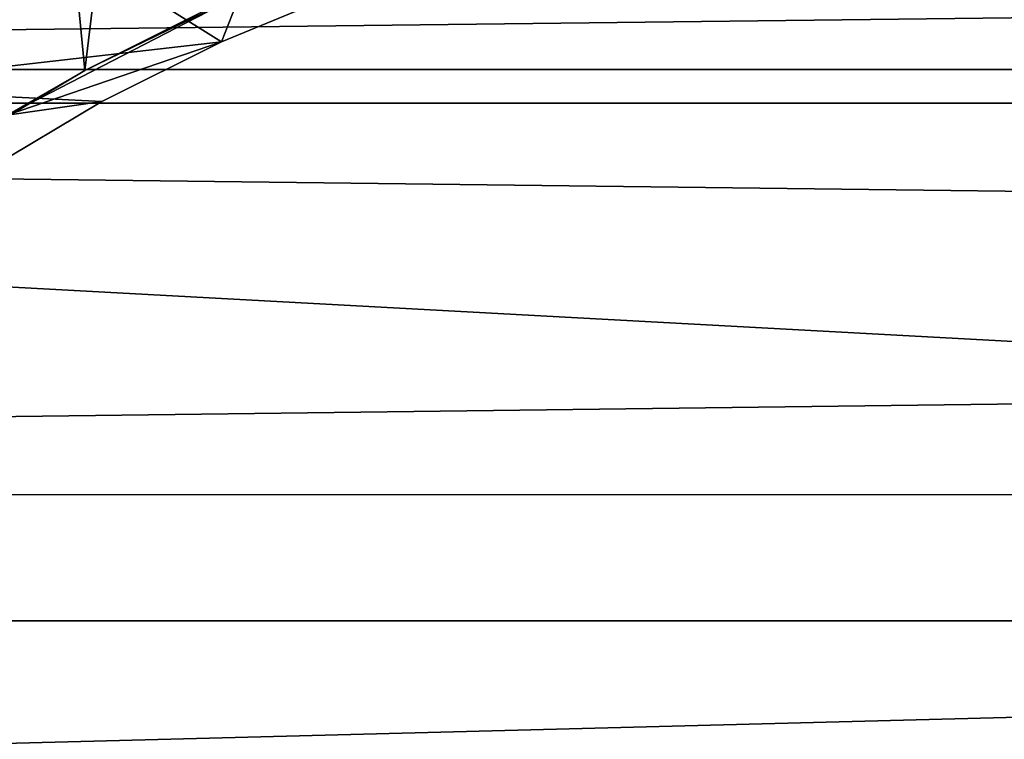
# Model space of a CAD drawing. Header units: metres. Extents: x -139 to 105, y -30 to 40.
# Tile 31 of 153: x -80.54 to -75, y 5.71 to 9.77. Entities that reach past the tile are written whole.
import ezdxf

# ---------------------------------------------------------------- set-up
doc = ezdxf.new("R2010")
doc.units = ezdxf.units.M
doc.layers.add('solid_150_SW0003', color=7, linetype='CONTINUOUS')

msp = doc.modelspace()

# ---------------------------------------------------------------- linework, layer by layer
at = {"layer": 'solid_150_SW0003'}
for points in [[(-79.660065, 13.729868, 38.637951), (-80.551094, 13.394825, 38.637951), (-80.174637, 9.479552, 38.637951)], [(-79.660065, 13.729868, 38.637951), (-80.174637, 9.479552, 38.637951), (-79.488525, 9.822626, 38.637951)], [(-80.551094, 13.394825, 38.637951), (-80.837166, 9.085791, 38.637951), (-80.174637, 9.479552, 38.637951)], [(-103.144096, 9.485468, 3.637949), (-101.955551, 12.46792, 3.637949), (-46.855904, 9.485468, 3.637949)], [(-101.955551, 12.46792, 3.637949), (-48.044449, 12.46792, 3.637949), (-46.855904, 9.485468, 3.637949)], [(-26.666658, 10.349718, 93.176598), (-115.500031, 11.361222, 92.522484), (-115.500031, 9.294401, 93.771912)], [(-26.666658, 9.295987, 93.77108), (-26.666658, 10.349718, 93.176598), (-115.500031, 9.294401, 93.771912)], [(-80.814453, 10.070926, 46.354851), (-80.30484, 10.203198, 46.337948), (-81.648964, 9.382521, 46.337948)], [(-79.405403, 9.640725, 46.337948), (-81.648964, 9.382521, 46.337948), (-80.30484, 10.203198, 46.337948)], [(-78.703758, 9.93098, 46.337948), (-79.405403, 9.640725, 46.337948), (-80.30484, 10.203198, 46.337948)], [(-79.302711, 9.90589, 46.137951), (-79.405403, 9.640725, 46.337948), (-78.703758, 9.93098, 46.337948)], [(-80.611427, 9.227777, 46.137951), (-79.405403, 9.640725, 46.337948), (-79.302711, 9.90589, 46.137951)], [(-80.611427, 9.227777, 46.137951), (-79.302711, 9.90589, 46.137951), (-80.174637, 9.479552, 38.637951)], [(-79.302711, 9.90589, 46.137951), (-79.488525, 9.822626, 38.637951), (-80.174637, 9.479552, 38.637951)], [(-79.405403, 9.640725, 46.337948), (-80.078812, 9.304005, 46.337948), (-81.648964, 9.382521, 46.337948)], [(-80.611427, 9.227777, 46.137951), (-80.078812, 9.304005, 46.337948), (-79.405403, 9.640725, 46.337948)], [(-104.006081, 6.381353, 3.637949), (-103.144096, 9.485468, 3.637949), (-45.993919, 6.381353, 3.637949)], [(-103.144096, 9.485468, 3.637949), (-46.855904, 9.485468, 3.637949), (-45.993919, 6.381353, 3.637949)], [(-80.611427, 9.227777, 46.137951), (-80.174637, 9.479552, 38.637951), (-80.837166, 9.085791, 38.637951)], [(-80.078812, 9.304005, 46.337948), (-80.729073, 8.917535, 46.337948), (-81.648964, 9.382521, 46.337948)], [(-26.666658, 8.208401, 94.30069), (-26.666658, 9.295987, 93.77108), (-115.500031, 9.294401, 93.771912)], [(-26.666658, 8.208401, 94.30069), (-115.500031, 9.294401, 93.771912), (-115.500031, 7.092049, 94.763107)], [(-80.611427, 9.227777, 46.137951), (-80.729073, 8.917535, 46.337948), (-80.078812, 9.304005, 46.337948)], [(-26.666658, 7.090448, 94.76371), (-26.666658, 8.208401, 94.30069), (-115.500031, 7.092049, 94.763107)], [(-26.666658, 7.090448, 94.76371), (-115.500031, 7.092049, 94.763107), (-115.500031, 4.786279, 95.481606)], [(-26.666658, 5.945997, 95.158447), (-26.666658, 7.090448, 94.76371), (-115.500031, 4.786279, 95.481606)], [(-104.524162, 3.221479, 3.637949), (-104.006081, 6.381353, 3.637949), (-45.475842, 3.221479, 3.637949)], [(-104.006081, 6.381353, 3.637949), (-45.993919, 6.381353, 3.637949), (-45.475842, 3.221479, 3.637949)], [(-26.666658, 4.780203, 95.483101), (-26.666658, 5.945997, 95.158447), (-115.500031, 4.786279, 95.481606)]]:
    msp.add_3dface(points, dxfattribs=at)

doc.saveas('drawing.dxf')
